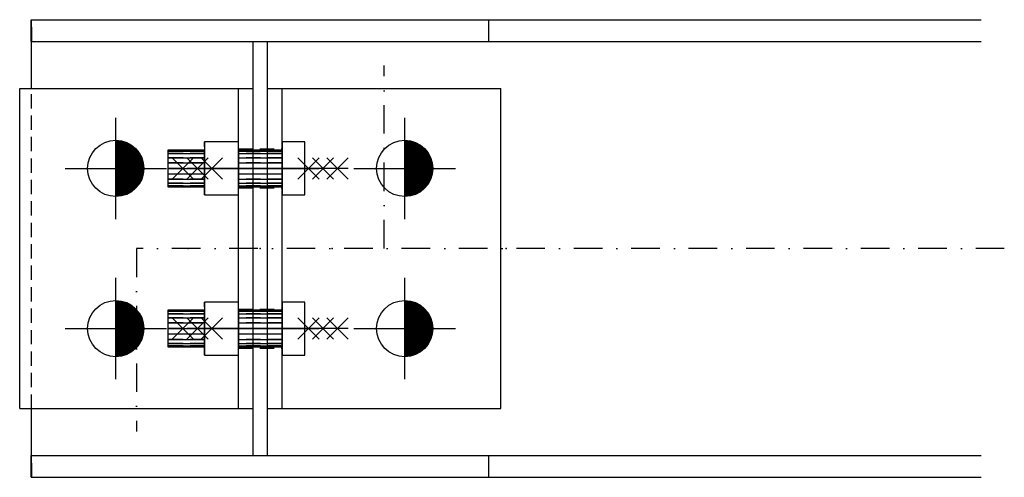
# Model space of a CAD drawing. Header units: feet. Extents: x 14665 to 61549, y 27474 to 37127.
# Tile 35 of 37: x 45679 to 46109, y 31500 to 31700. Entities that reach past the tile are written whole.
import ezdxf

# ---------------------------------------------------------------- set-up
doc = ezdxf.new("R2010")
doc.units = ezdxf.units.FT
doc.header["$LTSCALE"] = 25
doc.header["$MEASUREMENT"] = 0
doc.linetypes.add('DASHDOT', pattern=[1, 0.5, -0.25, 0, -0.25])
doc.linetypes.add('HIDDEN', pattern=[0.375, 0.25, -0.125])
doc.layers.get('0').update_dxf_attribs({"linetype": 'CONTINUOUS'})
for name, color, linetype in [('A', 2, 'DASHDOT'), ('FORIR', 4, 'CONTINUOUS'), ('G', 3, 'CONTINUOUS'), ('TR', 6, 'HIDDEN')]:
    doc.layers.add(name, color=color, linetype=linetype)

# ---------------------------------------------------------------- blocks, each defined once
blk = doc.blocks.new('MS')
at = {"color": 6}
for p, q in [((-4.65, 22.79), (4.65, 32.1)), ((-4.65, 32.1), (4.65, 22.79)), ((-4.65, -22.79), (4.65, -32.1)), ((-4.65, -32.1), (4.65, -22.79))]:
    blk.add_line(p, q, dxfattribs=at)
at = {"color": 3}
blk.add_line((0, -32.1), (0, 32.1), dxfattribs=at)
at = {"flags": 1}
for tag, p, height in [('DIAM', (0, 0), 8.01), ('TOLE', (1.27, -9.73), 5.26), ('AVAN', (1.27, -18.16), 5.26), ('DIET', (1.27, -24.59), 5.26)]:
    blk.add_attdef(tag, p, '', height=height, dxfattribs=at)
blk = doc.blocks.new('M16')
for p, q in [((0, -22.16), (0, 22.16)), ((-22.16, 0), (22.16, 0))]:
    blk.add_line(p, q)
at = {"color": 4, "const_width": 12.3}
blk.add_lwpolyline([(0, -6.15, 1), (0, 6.15, 1)], format="xyb", dxfattribs=at)
blk.add_circle((0, 0), 12.3)
at = {"flags": 1}
blk.add_attdef('TOLE', (16.67, -8.27), '', height=5.26, dxfattribs=at)
blk = doc.blocks.new('3D_INFOPOS')
blk.add_point((0, 0))
at = {"layer": 'FORIR', "flags": 1}
for tag, p in [('POS_PEZ', (7.55, -4.31)), ('MAT_PRO', (7.55, -11.94))]:
    blk.add_attdef(tag, p, '', height=5.26, dxfattribs=at)
blk = doc.blocks.new('3D_INFOM')
blk.add_point((0, 0))
at = {"layer": 'FORIR', "flags": 1}
for tag, p in [('MARK', (7.552, -4.31)), ('NUM_DIS', (7.552, -11.676)), ('NOT_PEZ', (45.733, -11.676)), ('QTA_PEZ', (7.552, -18.545)), ('TIP_PEZ', (45.733, -18.545)), ('TRA_PEZ', (7.552, -26.33)), ('COS_PEZ', (45.733, -26.33)), ('DES_PEZ', (7.552, -33.752))]:
    blk.add_attdef(tag, p, '', height=5, dxfattribs=at)
blk = doc.blocks.new('3D_INFOB')
blk.add_point((0, 0))
at = {"layer": 'FORIR', "flags": 1}
for tag, p in [('BOLT', (7.55, -4.31)), ('CLASS', (7.55, -11.98)), ('SPEC', (7.55, -19.27)), ('IDF_PEZ', (7.55, -27.07))]:
    blk.add_attdef(tag, p, '', height=5.26, dxfattribs=at)

msp = doc.modelspace()

# ---------------------------------------------------------------- linework, layer by layer
at = {"layer": 'A'}
for p, q in [((45838.35, 31600.14), (45838.35, 31680.14)), ((46109.49, 31600.14), (45730.05, 31600.14)), ((45730.05, 31600.14), (45730.05, 31520.14))]:
    msp.add_line(p, q, dxfattribs=at)
msp.add_point((45774.65, 31643.64), dxfattribs=at)
at = {"layer": 'G'}
for p, q in [((45684.06, 31690.64), (45684.06, 31700.14)), ((45684.06, 31700.14), (46099.35, 31700.14)), ((45684.2, 31690.64), (45684.2, 31700.14)), ((45884.2, 31690.64), (45884.2, 31700.14)), ((45684.06, 31690.64), (45781.05, 31690.64)), ((45684.19, 31670.14), (45684.19, 31690.64)), ((45781.05, 31509.64), (45781.05, 31690.64)), ((45787.35, 31509.64), (45787.35, 31690.64)), ((45787.35, 31690.64), (46099.35, 31690.64)), ((45679.05, 31670.14), (45781.05, 31670.14)), ((45679.05, 31530.14), (45679.05, 31670.14)), ((45774.65, 31530.14), (45774.65, 31670.14)), ((45787.35, 31670.14), (45889.35, 31670.14)), ((45793.75, 31530.14), (45793.75, 31670.14)), ((45889.35, 31530.14), (45889.35, 31670.14)), ((45774.65, 31646.72), (45759.85, 31646.72)), ((45759.85, 31646.72), (45759.85, 31635.14)), ((45774.65, 31635.14), (45774.65, 31646.72)), ((45803.75, 31646.72), (45793.75, 31646.72)), ((45793.75, 31646.72), (45793.75, 31635.14)), ((45803.75, 31635.14), (45803.75, 31646.72)), ((45743.75, 31643.14), (45743.75, 31642.75)), ((45759.85, 31643.14), (45743.75, 31643.14)), ((45743.75, 31642.75), (45743.75, 31641.61)), ((45743.75, 31642.75), (45759.85, 31642.75)), ((45793.75, 31643.14), (45774.65, 31643.14)), ((45774.65, 31642.75), (45793.75, 31642.75)), ((45743.75, 31641.61), (45743.75, 31639.84)), ((45743.75, 31641.61), (45759.85, 31641.61)), ((45743.75, 31639.84), (45743.75, 31637.61)), ((45743.75, 31639.84), (45759.85, 31639.84)), ((45743.75, 31637.61), (45743.75, 31635.14)), ((45743.75, 31637.61), (45759.85, 31637.61)), ((45774.65, 31641.61), (45793.75, 31641.61)), ((45774.65, 31639.84), (45793.75, 31639.84)), ((45774.65, 31637.61), (45793.75, 31637.61)), ((45743.75, 31635.14), (45743.75, 31632.67)), ((45743.75, 31635.14), (45759.85, 31635.14)), ((45759.85, 31635.14), (45759.85, 31623.56)), ((45774.65, 31635.14), (45759.85, 31635.14)), ((45774.65, 31623.56), (45774.65, 31635.14)), ((45774.65, 31635.14), (45793.75, 31635.14)), ((45793.75, 31635.14), (45793.75, 31623.56)), ((45803.75, 31635.14), (45793.75, 31635.14)), ((45803.75, 31623.56), (45803.75, 31635.14)), ((45743.75, 31632.67), (45743.75, 31630.44)), ((45759.85, 31632.67), (45743.75, 31632.67)), ((45743.75, 31630.44), (45743.75, 31628.67)), ((45743.75, 31630.44), (45759.85, 31630.44)), ((45793.75, 31632.67), (45774.65, 31632.67)), ((45774.65, 31630.44), (45793.75, 31630.44)), ((45743.75, 31628.67), (45743.75, 31627.53)), ((45743.75, 31628.67), (45759.85, 31628.67)), ((45743.75, 31627.53), (45743.75, 31627.14)), ((45743.75, 31627.53), (45759.85, 31627.53)), ((45743.75, 31627.14), (45759.85, 31627.14)), ((45774.65, 31628.67), (45793.75, 31628.67)), ((45774.65, 31627.53), (45793.75, 31627.53)), ((45774.65, 31627.14), (45793.75, 31627.14)), ((45759.85, 31623.56), (45774.65, 31623.56)), ((45793.75, 31623.56), (45803.75, 31623.56)), ((45743.75, 31573.14), (45743.75, 31572.75)), ((45759.85, 31573.14), (45743.75, 31573.14)), ((45774.65, 31576.72), (45759.85, 31576.72)), ((45759.85, 31576.72), (45759.85, 31565.14)), ((45774.65, 31565.14), (45774.65, 31576.72)), ((45793.75, 31573.14), (45774.65, 31573.14)), ((45803.75, 31576.72), (45793.75, 31576.72)), ((45793.75, 31576.72), (45793.75, 31565.14)), ((45803.75, 31565.14), (45803.75, 31576.72)), ((45743.75, 31572.75), (45743.75, 31571.61)), ((45743.75, 31572.75), (45759.85, 31572.75)), ((45743.75, 31571.61), (45743.75, 31569.84)), ((45743.75, 31571.61), (45759.85, 31571.61)), ((45743.75, 31569.84), (45743.75, 31567.61)), ((45743.75, 31569.84), (45759.85, 31569.84)), ((45774.65, 31572.75), (45793.75, 31572.75)), ((45774.65, 31571.61), (45793.75, 31571.61)), ((45774.65, 31569.84), (45793.75, 31569.84)), ((45743.75, 31567.61), (45743.75, 31565.14)), ((45743.75, 31567.61), (45759.85, 31567.61)), ((45743.75, 31565.14), (45743.75, 31562.67)), ((45743.75, 31565.14), (45759.85, 31565.14)), ((45759.85, 31565.14), (45759.85, 31553.56)), ((45774.65, 31565.14), (45759.85, 31565.14)), ((45774.65, 31567.61), (45793.75, 31567.61)), ((45774.65, 31553.56), (45774.65, 31565.14)), ((45774.65, 31565.14), (45793.75, 31565.14)), ((45793.75, 31565.14), (45793.75, 31553.56)), ((45803.75, 31565.14), (45793.75, 31565.14)), ((45803.75, 31553.56), (45803.75, 31565.14)), ((45743.75, 31562.67), (45743.75, 31560.44)), ((45759.85, 31562.67), (45743.75, 31562.67)), ((45743.75, 31560.44), (45743.75, 31558.67)), ((45743.75, 31560.44), (45759.85, 31560.44)), ((45793.75, 31562.67), (45774.65, 31562.67)), ((45774.65, 31560.44), (45793.75, 31560.44)), ((45743.75, 31558.67), (45743.75, 31557.53)), ((45743.75, 31558.67), (45759.85, 31558.67)), ((45743.75, 31557.53), (45743.75, 31557.14)), ((45743.75, 31557.53), (45759.85, 31557.53)), ((45743.75, 31557.14), (45759.85, 31557.14)), ((45774.65, 31558.67), (45793.75, 31558.67)), ((45774.65, 31557.53), (45793.75, 31557.53)), ((45774.65, 31557.14), (45793.75, 31557.14)), ((45759.85, 31553.56), (45774.65, 31553.56)), ((45793.75, 31553.56), (45803.75, 31553.56)), ((45679.05, 31530.14), (45781.05, 31530.14)), ((45684.19, 31500.14), (45684.19, 31530.14)), ((45787.35, 31530.14), (45889.35, 31530.14)), ((45684.06, 31509.64), (45781.05, 31509.64)), ((45684.06, 31500.14), (45684.06, 31509.64)), ((45787.35, 31509.64), (46099.35, 31509.64)), ((45884.2, 31500.14), (45884.2, 31509.64)), ((45684.06, 31500.14), (46099.35, 31500.14))]:
    msp.add_line(p, q, dxfattribs=at)
msp.add_point((45774.65, 31643.64), dxfattribs=at)
at = {"layer": 'TR'}
for p, q in [((45684.34, 31690.64), (45684.34, 31700.14)), ((45684.19, 31690.64), (45684.2, 31690.64)), ((45781.05, 31690.64), (45787.35, 31690.64)), ((45684.19, 31530.14), (45684.19, 31670.14)), ((45774.65, 31646.72), (45759.85, 31646.72)), ((45759.85, 31635.14), (45759.85, 31646.72)), ((45774.65, 31635.14), (45774.65, 31646.72)), ((45803.75, 31646.72), (45793.75, 31646.72)), ((45793.75, 31646.72), (45793.75, 31635.14)), ((45803.75, 31635.14), (45803.75, 31646.72)), ((45743.75, 31643.14), (45743.75, 31642.75)), ((45743.75, 31642.75), (45743.75, 31641.61)), ((45759.85, 31642.75), (45743.75, 31642.75)), ((45759.85, 31642.75), (45759.85, 31643.14)), ((45759.85, 31643.14), (45759.85, 31642.75)), ((45759.85, 31641.61), (45759.85, 31642.75)), ((45759.85, 31642.75), (45759.85, 31641.61)), ((45774.65, 31643.64), (45793.75, 31643.64)), ((45774.65, 31643.14), (45774.65, 31642.75)), ((45774.65, 31642.75), (45774.65, 31643.14)), ((45774.65, 31642.75), (45774.65, 31641.61)), ((45793.75, 31642.75), (45774.65, 31642.75)), ((45774.65, 31641.61), (45774.65, 31642.75)), ((45793.75, 31642.75), (45793.75, 31643.14)), ((45793.75, 31642.75), (45793.75, 31643.14)), ((45793.75, 31641.61), (45793.75, 31642.75)), ((45793.75, 31641.61), (45793.75, 31642.75)), ((45743.75, 31641.61), (45743.75, 31639.84)), ((45759.85, 31641.61), (45743.75, 31641.61)), ((45743.75, 31639.84), (45743.75, 31637.61)), ((45759.85, 31639.84), (45743.75, 31639.84)), ((45743.75, 31637.61), (45743.75, 31635.14)), ((45759.85, 31637.61), (45743.75, 31637.61)), ((45759.85, 31639.84), (45759.85, 31641.61)), ((45759.85, 31641.61), (45759.85, 31639.84)), ((45759.85, 31637.61), (45759.85, 31639.84)), ((45759.85, 31639.84), (45759.85, 31637.61)), ((45759.85, 31635.14), (45759.85, 31637.61)), ((45759.85, 31637.61), (45759.85, 31635.14)), ((45774.65, 31641.61), (45774.65, 31639.84)), ((45793.75, 31641.61), (45774.65, 31641.61)), ((45774.65, 31639.84), (45774.65, 31641.61)), ((45774.65, 31639.84), (45774.65, 31637.61)), ((45793.75, 31639.84), (45774.65, 31639.84)), ((45774.65, 31637.61), (45774.65, 31639.84)), ((45774.65, 31637.61), (45774.65, 31635.14)), ((45793.75, 31637.61), (45774.65, 31637.61)), ((45774.65, 31635.14), (45774.65, 31637.61)), ((45793.75, 31639.84), (45793.75, 31641.61)), ((45793.75, 31639.84), (45793.75, 31641.61)), ((45793.75, 31637.61), (45793.75, 31639.84)), ((45793.75, 31637.61), (45793.75, 31639.84)), ((45793.75, 31635.14), (45793.75, 31637.61)), ((45793.75, 31635.14), (45793.75, 31637.61)), ((45743.75, 31635.14), (45743.75, 31632.67)), ((45759.85, 31635.14), (45743.75, 31635.14)), ((45759.85, 31632.67), (45759.85, 31635.14)), ((45759.85, 31635.14), (45759.85, 31632.67)), ((45759.85, 31623.56), (45759.85, 31635.14)), ((45759.85, 31635.14), (45774.65, 31635.14)), ((45774.65, 31635.14), (45774.65, 31632.67)), ((45793.75, 31635.14), (45774.65, 31635.14)), ((45774.65, 31632.67), (45774.65, 31635.14)), ((45774.65, 31623.56), (45774.65, 31635.14)), ((45793.75, 31632.67), (45793.75, 31635.14)), ((45793.75, 31635.14), (45793.75, 31623.56)), ((45793.75, 31632.67), (45793.75, 31635.14)), ((45803.75, 31635.14), (45793.75, 31635.14)), ((45803.75, 31623.56), (45803.75, 31635.14)), ((45743.75, 31632.67), (45743.75, 31630.44)), ((45759.85, 31632.67), (45743.75, 31632.67)), ((45743.75, 31630.44), (45743.75, 31628.67)), ((45759.85, 31630.44), (45743.75, 31630.44)), ((45759.85, 31630.44), (45759.85, 31632.67)), ((45759.85, 31632.67), (45759.85, 31630.44)), ((45759.85, 31628.67), (45759.85, 31630.44)), ((45759.85, 31630.44), (45759.85, 31628.67)), ((45774.65, 31632.67), (45774.65, 31630.44)), ((45793.75, 31632.67), (45774.65, 31632.67)), ((45774.65, 31630.44), (45774.65, 31632.67)), ((45774.65, 31630.44), (45774.65, 31628.67)), ((45793.75, 31630.44), (45774.65, 31630.44)), ((45774.65, 31628.67), (45774.65, 31630.44)), ((45793.75, 31630.44), (45793.75, 31632.67)), ((45793.75, 31630.44), (45793.75, 31632.67)), ((45793.75, 31628.67), (45793.75, 31630.44)), ((45793.75, 31628.67), (45793.75, 31630.44)), ((45743.75, 31628.67), (45743.75, 31627.53)), ((45759.85, 31628.67), (45743.75, 31628.67)), ((45743.75, 31627.53), (45743.75, 31627.14)), ((45759.85, 31627.53), (45743.75, 31627.53)), ((45759.85, 31627.53), (45759.85, 31628.67)), ((45759.85, 31628.67), (45759.85, 31627.53)), ((45759.85, 31627.14), (45759.85, 31627.53)), ((45759.85, 31627.53), (45759.85, 31627.14)), ((45774.65, 31628.67), (45774.65, 31627.53)), ((45793.75, 31628.67), (45774.65, 31628.67)), ((45774.65, 31627.53), (45774.65, 31628.67)), ((45774.65, 31627.53), (45774.65, 31627.14)), ((45793.75, 31627.53), (45774.65, 31627.53)), ((45774.65, 31627.14), (45774.65, 31627.53)), ((45774.65, 31626.64), (45793.75, 31626.64)), ((45793.75, 31627.53), (45793.75, 31628.67)), ((45793.75, 31627.53), (45793.75, 31628.67)), ((45793.75, 31627.14), (45793.75, 31627.53)), ((45793.75, 31627.14), (45793.75, 31627.53)), ((45759.85, 31623.56), (45774.65, 31623.56)), ((45793.75, 31623.56), (45803.75, 31623.56)), ((45743.75, 31573.14), (45743.75, 31572.75)), ((45774.65, 31576.72), (45759.85, 31576.72)), ((45759.85, 31565.14), (45759.85, 31576.72)), ((45759.85, 31572.75), (45759.85, 31573.14)), ((45759.85, 31573.14), (45759.85, 31572.75)), ((45774.65, 31565.14), (45774.65, 31576.72)), ((45774.65, 31573.64), (45793.75, 31573.64)), ((45774.65, 31573.14), (45774.65, 31572.75)), ((45774.65, 31572.75), (45774.65, 31573.14)), ((45803.75, 31576.72), (45793.75, 31576.72)), ((45793.75, 31576.72), (45793.75, 31565.14)), ((45793.75, 31572.75), (45793.75, 31573.14)), ((45793.75, 31572.75), (45793.75, 31573.14)), ((45803.75, 31565.14), (45803.75, 31576.72)), ((45743.75, 31572.75), (45743.75, 31571.61)), ((45759.85, 31572.75), (45743.75, 31572.75)), ((45743.75, 31571.61), (45743.75, 31569.84)), ((45759.85, 31571.61), (45743.75, 31571.61)), ((45743.75, 31569.84), (45743.75, 31567.61)), ((45759.85, 31569.84), (45743.75, 31569.84)), ((45759.85, 31571.61), (45759.85, 31572.75)), ((45759.85, 31572.75), (45759.85, 31571.61)), ((45759.85, 31569.84), (45759.85, 31571.61)), ((45759.85, 31571.61), (45759.85, 31569.84)), ((45759.85, 31567.61), (45759.85, 31569.84)), ((45759.85, 31569.84), (45759.85, 31567.61)), ((45774.65, 31572.75), (45774.65, 31571.61)), ((45793.75, 31572.75), (45774.65, 31572.75)), ((45774.65, 31571.61), (45774.65, 31572.75)), ((45774.65, 31571.61), (45774.65, 31569.84)), ((45793.75, 31571.61), (45774.65, 31571.61)), ((45774.65, 31569.84), (45774.65, 31571.61)), ((45774.65, 31569.84), (45774.65, 31567.61)), ((45793.75, 31569.84), (45774.65, 31569.84)), ((45774.65, 31567.61), (45774.65, 31569.84)), ((45793.75, 31571.61), (45793.75, 31572.75)), ((45793.75, 31571.61), (45793.75, 31572.75)), ((45793.75, 31569.84), (45793.75, 31571.61)), ((45793.75, 31569.84), (45793.75, 31571.61)), ((45793.75, 31567.61), (45793.75, 31569.84)), ((45793.75, 31567.61), (45793.75, 31569.84)), ((45743.75, 31567.61), (45743.75, 31565.14)), ((45759.85, 31567.61), (45743.75, 31567.61)), ((45743.75, 31565.14), (45743.75, 31562.67)), ((45759.85, 31565.14), (45743.75, 31565.14)), ((45759.85, 31565.14), (45759.85, 31567.61)), ((45759.85, 31567.61), (45759.85, 31565.14)), ((45759.85, 31562.67), (45759.85, 31565.14)), ((45759.85, 31565.14), (45759.85, 31562.67)), ((45759.85, 31553.56), (45759.85, 31565.14)), ((45759.85, 31565.14), (45774.65, 31565.14)), ((45774.65, 31567.61), (45774.65, 31565.14)), ((45793.75, 31567.61), (45774.65, 31567.61)), ((45774.65, 31565.14), (45774.65, 31567.61)), ((45774.65, 31565.14), (45774.65, 31562.67)), ((45793.75, 31565.14), (45774.65, 31565.14)), ((45774.65, 31562.67), (45774.65, 31565.14)), ((45774.65, 31553.56), (45774.65, 31565.14)), ((45793.75, 31565.14), (45793.75, 31567.61)), ((45793.75, 31565.14), (45793.75, 31567.61)), ((45793.75, 31562.67), (45793.75, 31565.14)), ((45793.75, 31565.14), (45793.75, 31553.56)), ((45793.75, 31562.67), (45793.75, 31565.14)), ((45803.75, 31565.14), (45793.75, 31565.14)), ((45803.75, 31553.56), (45803.75, 31565.14)), ((45743.75, 31562.67), (45743.75, 31560.44)), ((45759.85, 31562.67), (45743.75, 31562.67)), ((45743.75, 31560.44), (45743.75, 31558.67)), ((45759.85, 31560.44), (45743.75, 31560.44)), ((45759.85, 31560.44), (45759.85, 31562.67)), ((45759.85, 31562.67), (45759.85, 31560.44)), ((45759.85, 31558.67), (45759.85, 31560.44)), ((45759.85, 31560.44), (45759.85, 31558.67)), ((45774.65, 31562.67), (45774.65, 31560.44)), ((45793.75, 31562.67), (45774.65, 31562.67)), ((45774.65, 31560.44), (45774.65, 31562.67)), ((45774.65, 31560.44), (45774.65, 31558.67)), ((45793.75, 31560.44), (45774.65, 31560.44)), ((45774.65, 31558.67), (45774.65, 31560.44)), ((45793.75, 31560.44), (45793.75, 31562.67)), ((45793.75, 31560.44), (45793.75, 31562.67)), ((45793.75, 31558.67), (45793.75, 31560.44)), ((45793.75, 31558.67), (45793.75, 31560.44)), ((45743.75, 31558.67), (45743.75, 31557.53)), ((45759.85, 31558.67), (45743.75, 31558.67)), ((45743.75, 31557.53), (45743.75, 31557.14)), ((45759.85, 31557.53), (45743.75, 31557.53)), ((45759.85, 31557.53), (45759.85, 31558.67)), ((45759.85, 31558.67), (45759.85, 31557.53)), ((45759.85, 31557.14), (45759.85, 31557.53)), ((45759.85, 31557.53), (45759.85, 31557.14)), ((45774.65, 31558.67), (45774.65, 31557.53)), ((45793.75, 31558.67), (45774.65, 31558.67)), ((45774.65, 31557.53), (45774.65, 31558.67)), ((45774.65, 31557.53), (45774.65, 31557.14)), ((45793.75, 31557.53), (45774.65, 31557.53)), ((45774.65, 31557.14), (45774.65, 31557.53)), ((45774.65, 31556.64), (45793.75, 31556.64)), ((45793.75, 31557.53), (45793.75, 31558.67)), ((45793.75, 31557.53), (45793.75, 31558.67)), ((45793.75, 31557.14), (45793.75, 31557.53)), ((45793.75, 31557.14), (45793.75, 31557.53)), ((45759.85, 31553.56), (45774.65, 31553.56)), ((45793.75, 31553.56), (45803.75, 31553.56)), ((45684.34, 31500.14), (45684.34, 31509.64)), ((45781.05, 31509.64), (45787.35, 31509.64))]:
    msp.add_line(p, q, dxfattribs=at)
msp.add_point((45774.65, 31643.64), dxfattribs=at)

# ---------------------------------------------------------------- block references
for name, p in [('M16', (45721.05, 31635.14)), ('M16', (45847.35, 31635.14)), ('3D_INFOB', (45768.75, 31635.14)), ('3D_INFOPOS', (45752.77, 31600.14)), ('3D_INFOPOS', (45784.2, 31600.14)), ('3D_INFOPOS', (45815.63, 31600.14)), ('3D_INFOPOS', (45891.77, 31600.14)), ('M16', (45721.05, 31565.14)), ('M16', (45847.35, 31565.14)), ('3D_INFOB', (45768.75, 31565.14))]:
    msp.add_blockref(name, p)
for p, rotation in [((45777.85, 31635.14), 270), ((45784.2, 31635.14), 90), ((45790.55, 31635.14), 90), ((45777.85, 31565.14), 270), ((45784.2, 31565.14), 90), ((45790.55, 31565.14), 90)]:
    msp.add_blockref('MS', p, dxfattribs=dict(rotation=rotation))
at = {"xscale": 10, "yscale": 10, "zscale": 10}
for p in [(45752.77, 31600.14), (45784.2, 31600.14), (45815.63, 31600.14), (45891.77, 31600.14)]:
    msp.add_blockref('3D_INFOM', p, dxfattribs=at)

doc.saveas('drawing.dxf')
